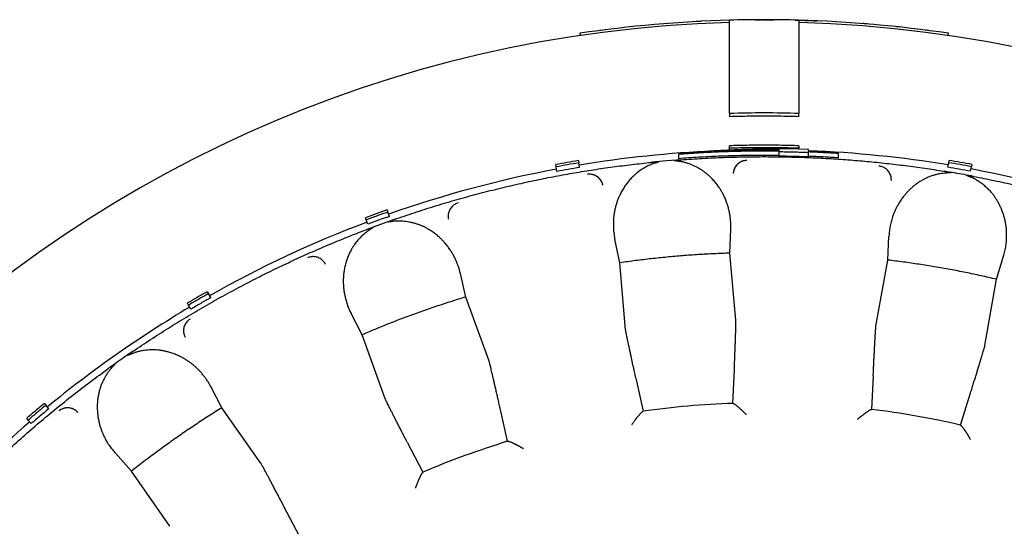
# Model space of a CAD drawing. Header units: millimetres. Extents: x 8 to 564, y 12 to 489.
# Tile 62 of 81: x 281 to 303, y 478 to 489. Entities that reach past the tile are written whole.
import ezdxf

# ---------------------------------------------------------------- set-up
doc = ezdxf.new("R2010")
doc.units = ezdxf.units.MM

msp = doc.modelspace()

# ---------------------------------------------------------------- linework, layer by layer
at = {"color": 7, "linetype": 'Continuous', "lineweight": 30}
for p, q in [((296.056, 488.823), (296.025, 488.822)), ((296.083, 488.825), (296.056, 488.823)), ((296.105, 488.826), (296.083, 488.825)), ((296.123, 488.827), (296.105, 488.826)), ((296.136, 488.827), (296.123, 488.827)), ((296.144, 488.828), (296.136, 488.827)), ((296.146, 488.828), (296.144, 488.828)), ((297.277, 488.861), (297.25, 488.86)), ((297.307, 488.861), (297.277, 488.861)), ((297.341, 488.861), (297.307, 488.861)), ((297.313, 488.861), (297.315, 488.861)), ((297.315, 488.861), (297.32, 488.861)), ((297.32, 488.861), (297.328, 488.861)), ((297.328, 488.861), (297.339, 488.861)), ((297.339, 488.861), (297.354, 488.861)), ((297.378, 488.861), (297.341, 488.861)), ((297.354, 488.861), (297.371, 488.861)), ((297.371, 488.861), (297.392, 488.861)), ((297.418, 488.861), (297.378, 488.861)), ((297.392, 488.861), (297.416, 488.861)), ((297.416, 488.861), (297.442, 488.861)), ((297.461, 488.861), (297.418, 488.861)), ((297.472, 488.861), (297.504, 488.861)), ((297.504, 488.861), (297.54, 488.861)), ((297.512, 488.861), (297.507, 488.861)), ((297.54, 488.861), (297.578, 488.861)), ((297.556, 488.861), (297.549, 488.861)), ((297.563, 488.861), (297.556, 488.861)), ((297.578, 488.861), (297.619, 488.861)), ((297.607, 488.861), (297.596, 488.861)), ((297.612, 488.861), (297.607, 488.861)), ((297.619, 488.861), (297.663, 488.861)), ((297.66, 488.861), (297.654, 488.861)), ((297.663, 488.861), (297.709, 488.861)), ((297.716, 488.861), (297.713, 488.861)), ((297.789, 488.86), (297.775, 488.86)), ((297.835, 488.859), (297.824, 488.86)), ((297.848, 488.859), (297.835, 488.859)), ((297.898, 488.859), (297.883, 488.859)), ((297.909, 488.858), (297.898, 488.859)), ((297.963, 488.858), (297.945, 488.858)), ((298.036, 488.856), (298.03, 488.856)), ((298.103, 488.855), (298.098, 488.855)), ((298.171, 488.853), (298.168, 488.853)), ((298.174, 488.853), (298.205, 488.852)), ((298.205, 488.852), (298.235, 488.852)), ((298.235, 488.852), (298.263, 488.851)), ((298.249, 488.851), (298.24, 488.851)), ((298.263, 488.851), (298.29, 488.85)), ((298.29, 488.85), (298.316, 488.849)), ((298.316, 488.849), (298.341, 488.849)), ((298.341, 488.849), (298.364, 488.848)), ((298.364, 488.848), (298.387, 488.847)), ((298.387, 488.847), (298.409, 488.846)), ((298.409, 488.846), (298.431, 488.846)), ((298.431, 488.846), (298.452, 488.845)), ((298.452, 488.845), (298.473, 488.844)), ((298.464, 488.844), (298.463, 488.844)), ((298.494, 488.843), (298.514, 488.843)), ((298.514, 488.843), (298.535, 488.842)), ((298.535, 488.842), (298.555, 488.841)), ((298.543, 488.842), (298.542, 488.842)), ((298.555, 488.841), (298.576, 488.84)), ((298.576, 488.84), (298.597, 488.839)), ((298.597, 488.839), (298.619, 488.839)), ((298.619, 488.839), (298.642, 488.838)), ((299.645, 488.777), (299.637, 488.778)), ((299.654, 488.776), (299.645, 488.777)), ((299.664, 488.776), (299.654, 488.776)), ((299.677, 488.775), (299.664, 488.776)), ((299.69, 488.773), (299.677, 488.775)), ((299.716, 488.771), (299.689, 488.774)), ((299.745, 488.769), (299.74, 488.769)), ((300.06, 488.741), (300.058, 488.741)), ((300.383, 488.709), (300.37, 488.71)), ((300.396, 488.707), (300.394, 488.708)), ((300.419, 488.705), (300.413, 488.706)), ((300.424, 488.704), (300.419, 488.705)), ((300.427, 488.704), (300.424, 488.704)), ((300.428, 488.704), (300.427, 488.704)), ((300.448, 488.702), (300.445, 488.702)), ((293.501, 488.567), (293.508, 488.518)), ((293.937, 488.628), (293.934, 488.628)), ((293.945, 488.629), (293.937, 488.628)), ((293.957, 488.631), (293.945, 488.629)), ((301.027, 488.633), (301.01, 488.635)), ((301.041, 488.631), (301.027, 488.633)), ((301.052, 488.629), (301.041, 488.631)), ((301.059, 488.628), (301.052, 488.629)), ((301.064, 488.628), (301.059, 488.628)), ((301.066, 488.628), (301.064, 488.628)), ((301.492, 488.518), (301.499, 488.567)), ((296.75, 486.83), (296.75, 488.397)), ((298.25, 488.397), (298.25, 486.83)), ((296.75, 486.83), (296.75, 486.759)), ((298.25, 486.759), (298.25, 486.83)), ((296.75, 486.075), (296.75, 486.129)), ((298.25, 486.129), (298.25, 486.075)), ((295.639, 485.957), (295.639, 485.949)), ((295.639, 485.949), (295.639, 485.849)), ((296.75, 486.034), (296.75, 486.075)), ((297.819, 486.048), (297.819, 486.026)), ((297.819, 486.018), (297.819, 486.003)), ((297.819, 486.003), (297.819, 485.903)), ((298.46, 486.046), (298.011, 486.06)), ((298.25, 486.053), (298.25, 486.075)), ((298.46, 486.009), (298.46, 486.046)), ((298.46, 485.986), (298.46, 486.001)), ((298.46, 485.886), (298.46, 485.986)), ((299.101, 485.967), (299.101, 485.975)), ((299.101, 485.967), (299.101, 485.867)), ((292.984, 485.671), (292.976, 485.721)), ((293.468, 485.808), (293.477, 485.758)), ((293.494, 485.66), (293.477, 485.758)), ((295.047, 485.769), (295.064, 485.77)), ((295.378, 485.8), (295.064, 485.771)), ((295.702, 485.826), (295.378, 485.8)), ((301.485, 485.663), (301.503, 485.762)), ((301.503, 485.762), (301.511, 485.811)), ((302.004, 485.724), (301.995, 485.675)), ((293.002, 485.573), (292.984, 485.671)), ((301.396, 485.579), (301.413, 485.576)), ((301.978, 485.577), (301.995, 485.675)), ((289.319, 484.739), (289.336, 484.692)), ((289.37, 484.598), (289.336, 484.692)), ((288.866, 484.521), (288.849, 484.568)), ((288.901, 484.427), (288.866, 484.521)), ((289.177, 484.425), (288.882, 484.316)), ((289.491, 484.537), (289.177, 484.425)), ((289.491, 484.537), (289.475, 484.531)), ((288.865, 484.309), (288.882, 484.315)), ((296.756, 483.801), (296.776, 484.321)), ((294.371, 483.592), (294.261, 484.101)), ((300.179, 483.651), (300.205, 484.171)), ((296.887, 482.349), (296.756, 483.801)), ((294.494, 482.14), (294.371, 483.592)), ((299.923, 482.217), (300.179, 483.651)), ((302.537, 483.235), (302.691, 483.733)), ((291.026, 482.85), (290.91, 483.358)), ((302.288, 481.799), (302.537, 483.235)), ((285.419, 482.966), (285.444, 482.923)), ((285.494, 482.836), (285.444, 482.923)), ((285.011, 482.673), (284.986, 482.716)), ((291.527, 481.482), (291.026, 482.85)), ((285.061, 482.586), (285.011, 482.673)), ((288.776, 482.031), (288.538, 482.495)), ((289.271, 480.661), (288.776, 482.031)), ((283.272, 481.299), (283.286, 481.309)), ((296.822, 480.545), (296.852, 481.277)), ((294.715, 481.09), (294.871, 480.375)), ((299.864, 481.145), (299.83, 480.414)), ((285.736, 480.449), (285.493, 480.91)), ((301.759, 480.074), (301.976, 480.773)), ((281.885, 480.543), (281.917, 480.505)), ((281.982, 480.428), (281.917, 480.505)), ((286.575, 479.257), (285.736, 480.449)), ((291.932, 479.723), (291.771, 480.437)), ((294.871, 480.375), (294.87, 480.367)), ((296.825, 480.538), (296.822, 480.545)), ((299.83, 480.414), (299.826, 480.407)), ((281.535, 480.183), (281.502, 480.222)), ((281.599, 480.107), (281.535, 480.183)), ((301.759, 480.066), (301.759, 480.074)), ((291.937, 479.716), (291.932, 479.723)), ((289.756, 479.704), (290.091, 479.053)), ((283.775, 479.076), (283.425, 479.462)), ((284.608, 477.88), (283.775, 479.076)), ((290.091, 479.053), (290.092, 479.045)), ((287.421, 477.663), (287.081, 478.311))]:
    msp.add_line(p, q, dxfattribs=at)
for radius, start, end in [(27.25, 91.5771, 88.4229), (27.3, 91.5743, 98.4232), (27.3, 88.4257, 91.5743), (27.3, 81.5768, 88.4278), (25.279, 88.2999, 91.7001), (24.479, 92.5178, 99.4391), (24.479, 80.6094, 87.7524), (24.479, 100.6094, 109.4391), (24.479, 70.6094, 79.4391), (24.479, 110.6094, 119.4391), (24.479, 120.6094, 129.4391), (18.996, 92.0445, 97.9555), (18.996, 77.0445, 82.9555), (24.479, 130.6094, 136.8511), (18.996, 107.0445, 112.9555)]:
    msp.add_arc((297.5, 461.561), radius, start, end, dxfattribs=at)
for points, knots in [([(296.75, 488.397), (296.75, 488.417), (296.75, 488.457), (296.75, 488.512), (296.75, 488.564), (296.75, 488.613), (296.75, 488.658), (296.75, 488.698), (296.75, 488.734), (296.75, 488.765), (296.75, 488.791), (296.75, 488.813), (296.75, 488.83), (296.75, 488.842), (296.75, 488.85), (296.75, 488.851), (296.75, 488.851)], [0, 0, 0, 0, 0.0705373, 0.1411288, 0.2116661, 0.2842518, 0.3568967, 0.4294823, 0.5000198, 0.5706116, 0.6411491, 0.7137363, 0.7863826, 0.8589698, 0.9293766, 1, 1, 1, 1]), ([(298.25, 488.851), (298.25, 488.851), (298.25, 488.85), (298.25, 488.842), (298.25, 488.83), (298.25, 488.813), (298.25, 488.791), (298.25, 488.765), (298.25, 488.734), (298.25, 488.699), (298.25, 488.659), (298.25, 488.615), (298.25, 488.565), (298.25, 488.513), (298.25, 488.457), (298.25, 488.417), (298.25, 488.397)], [0, 0, 0, 0, 0.070523, 0.141101, 0.211624, 0.284196, 0.356827, 0.429399, 0.499922, 0.570499, 0.641022, 0.713593, 0.786223, 0.858794, 0.929289, 1, 1, 1, 1]), ([(298.011, 486.06), (297.949, 486.06), (297.826, 486.06), (297.644, 486.059), (297.467, 486.057), (297.295, 486.053), (297.13, 486.049), (296.97, 486.043), (296.817, 486.037), (296.668, 486.03), (296.523, 486.022), (296.383, 486.014), (296.246, 486.005), (296.115, 485.996), (295.989, 485.987), (295.868, 485.977), (295.752, 485.967), (295.676, 485.96), (295.639, 485.957)], [0, 0, 0, 0, 0.0788243, 0.1554922, 0.2300038, 0.3023594, 0.3725594, 0.4394078, 0.5041773, 0.5668681, 0.6274805, 0.6871876, 0.744731, 0.8001109, 0.8533276, 0.9043812, 0.953272, 1, 1, 1, 1]), ([(296.431, 486.004), (296.585, 486.013), (296.893, 486.029), (297.356, 486.044), (297.665, 486.046), (297.819, 486.048)], [0, 0, 0, 0, 0.333296, 0.666629, 1, 1, 1, 1]), ([(289.475, 484.531), (289.619, 484.581), (289.908, 484.68), (290.344, 484.818), (290.783, 484.949), (291.224, 485.071), (291.667, 485.185), (292.112, 485.29), (292.547, 485.385), (292.971, 485.469), (293.384, 485.543), (293.798, 485.611), (294.214, 485.671), (294.63, 485.724), (294.908, 485.754), (295.047, 485.769)], [0, 0, 0, 0, 0.08, 0.1599999, 0.2399998, 0.3199998, 0.3999997, 0.4799996, 0.5599995, 0.633333, 0.7066664, 0.7799998, 0.8533332, 0.9266666, 1, 1, 1, 1]), ([(295.108, 485.743), (295.079, 485.732), (295.019, 485.711), (294.934, 485.67), (294.864, 485.629), (294.807, 485.591), (294.761, 485.558), (294.716, 485.522), (294.673, 485.483), (294.621, 485.433), (294.562, 485.369), (294.5, 485.289), (294.443, 485.205), (294.393, 485.116), (294.352, 485.03), (294.319, 484.948), (294.293, 484.871), (294.271, 484.793), (294.253, 484.713), (294.24, 484.632), (294.229, 484.527), (294.225, 484.399), (294.234, 484.249), (294.252, 484.151), (294.261, 484.101)], [0, 0, 0, 0, 0.038891, 0.078235, 0.118402, 0.143049, 0.168188, 0.193886, 0.220205, 0.247202, 0.294565, 0.342948, 0.392597, 0.443737, 0.496577, 0.538603, 0.580994, 0.623832, 0.667198, 0.711168, 0.755816, 0.837031, 0.918284, 1, 1, 1, 1]), ([(295.064, 485.771), (295.094, 485.773), (295.133, 485.776), (295.177, 485.779), (295.194, 485.779), (295.203, 485.779), (295.206, 485.779), (295.208, 485.778), (295.208, 485.778), (295.208, 485.778), (295.208, 485.777), (295.208, 485.777), (295.208, 485.777), (295.208, 485.776), (295.206, 485.775), (295.202, 485.774), (295.189, 485.769), (295.158, 485.759), (295.128, 485.75), (295.108, 485.743)], [0, 0, 0, 0, 0.349737, 0.457417, 0.520357, 0.552905, 0.562738, 0.566212, 0.568917, 0.570087, 0.571214, 0.57237, 0.573622, 0.576604, 0.580439, 0.605991, 0.622789, 0.748413, 1, 1, 1, 1]), ([(295.655, 485.791), (295.652, 485.792), (295.647, 485.792), (295.638, 485.794), (295.628, 485.795), (295.618, 485.797), (295.606, 485.798), (295.594, 485.8), (295.584, 485.801), (295.576, 485.802), (295.569, 485.803), (295.563, 485.804), (295.559, 485.805), (295.555, 485.805), (295.552, 485.806), (295.551, 485.807), (295.551, 485.807), (295.551, 485.808), (295.551, 485.808), (295.551, 485.808), (295.551, 485.808), (295.552, 485.809), (295.553, 485.81), (295.555, 485.81), (295.558, 485.811), (295.562, 485.811), (295.573, 485.813), (295.593, 485.816), (295.624, 485.819), (295.661, 485.823), (295.687, 485.825), (295.702, 485.826)], [0, 0, 0, 0, 0.030575, 0.065018, 0.103333, 0.145518, 0.191574, 0.241503, 0.279474, 0.312071, 0.339295, 0.361149, 0.377636, 0.39441, 0.406025, 0.410041, 0.413055, 0.414307, 0.415485, 0.416689, 0.418008, 0.421246, 0.428126, 0.437782, 0.448816, 0.462202, 0.477967, 0.574676, 0.693878, 0.83564, 1, 1, 1, 1]), ([(296.776, 484.321), (296.776, 484.347), (296.777, 484.399), (296.774, 484.476), (296.767, 484.553), (296.757, 484.629), (296.742, 484.705), (296.723, 484.785), (296.698, 484.867), (296.667, 484.95), (296.639, 485.016), (296.616, 485.063), (296.6, 485.094), (296.583, 485.125), (296.565, 485.155), (296.547, 485.185), (296.517, 485.231), (296.473, 485.293), (296.413, 485.368), (296.361, 485.422), (296.323, 485.459), (296.3, 485.481), (296.276, 485.502), (296.251, 485.522), (296.226, 485.542), (296.201, 485.561), (296.164, 485.588), (296.115, 485.62), (296.054, 485.657), (295.99, 485.689), (295.926, 485.718), (295.86, 485.742), (295.793, 485.763), (295.725, 485.779), (295.678, 485.787), (295.655, 485.791)], [0, 0, 0, 0, 0.042034, 0.083922, 0.125721, 0.167489, 0.209284, 0.251163, 0.299556, 0.347203, 0.3942, 0.412509, 0.43074, 0.448899, 0.466992, 0.485027, 0.503009, 0.552657, 0.600815, 0.647653, 0.663163, 0.678551, 0.693826, 0.708996, 0.724067, 0.739049, 0.75395, 0.787397, 0.81982, 0.851334, 0.882066, 0.91215, 0.941732, 0.970962, 1, 1, 1, 1]), ([(295.702, 485.826), (295.854, 485.837), (296.157, 485.857), (296.614, 485.878), (297.071, 485.89), (297.527, 485.894), (297.984, 485.889), (298.441, 485.876), (298.885, 485.855), (299.316, 485.826), (299.733, 485.791), (300.15, 485.749), (300.566, 485.7), (300.982, 485.644), (301.258, 485.6), (301.396, 485.579)], [0, 0, 0, 0, 0.079964, 0.159933, 0.23991, 0.319892, 0.399881, 0.479876, 0.559878, 0.633218, 0.706564, 0.779915, 0.853271, 0.926633, 1, 1, 1, 1]), ([(297.124, 485.812), (297.111, 485.812), (297.084, 485.81), (297.044, 485.801), (297.004, 485.787), (296.965, 485.766), (296.93, 485.739), (296.899, 485.708), (296.874, 485.674), (296.854, 485.638), (296.84, 485.6), (296.831, 485.563), (296.829, 485.538), (296.828, 485.525)], [0, 0, 0, 0, 0.086794, 0.17742, 0.271232, 0.367416, 0.465016, 0.562992, 0.654765, 0.745067, 0.833123, 0.918274, 1, 1, 1, 1]), ([(297.123, 485.811), (297.112, 485.811), (297.088, 485.809), (297.052, 485.802), (297.016, 485.791), (296.981, 485.774), (296.948, 485.753), (296.918, 485.727), (296.892, 485.698), (296.87, 485.665), (296.852, 485.631), (296.839, 485.596), (296.831, 485.56), (296.829, 485.536), (296.828, 485.525)], [0, 0, 0, 0, 0.077277, 0.157658, 0.240709, 0.32588, 0.412527, 0.499932, 0.58734, 0.673996, 0.759184, 0.842259, 0.922676, 1, 1, 1, 1]), ([(294, 485.278), (293.997, 485.291), (293.99, 485.317), (293.973, 485.354), (293.951, 485.39), (293.923, 485.424), (293.889, 485.453), (293.853, 485.477), (293.814, 485.494), (293.775, 485.506), (293.735, 485.513), (293.697, 485.514), (293.671, 485.511), (293.659, 485.509)], [0, 0, 0, 0, 0.086786, 0.177392, 0.271181, 0.367345, 0.464936, 0.562913, 0.654699, 0.745021, 0.833098, 0.918267, 1, 1, 1, 1]), ([(294, 485.277), (293.997, 485.289), (293.991, 485.312), (293.977, 485.345), (293.959, 485.378), (293.935, 485.409), (293.908, 485.437), (293.877, 485.461), (293.842, 485.481), (293.806, 485.496), (293.769, 485.506), (293.732, 485.512), (293.695, 485.513), (293.672, 485.51), (293.66, 485.508)], [0, 0, 0, 0, 0.077323, 0.15774, 0.240816, 0.326004, 0.41266, 0.500068, 0.587473, 0.67412, 0.759291, 0.842342, 0.922723, 1, 1, 1, 1]), ([(300.258, 485.376), (300.258, 485.389), (300.258, 485.416), (300.251, 485.456), (300.239, 485.497), (300.22, 485.536), (300.196, 485.573), (300.167, 485.606), (300.134, 485.633), (300.099, 485.655), (300.063, 485.671), (300.025, 485.682), (300, 485.686), (299.988, 485.687)], [0, 0, 0, 0, 0.086786, 0.177392, 0.271181, 0.367345, 0.464936, 0.562913, 0.654699, 0.745021, 0.833098, 0.918267, 1, 1, 1, 1]), ([(301.448, 485.538), (301.425, 485.536), (301.377, 485.532), (301.308, 485.521), (301.239, 485.507), (301.181, 485.49), (301.133, 485.475), (301.095, 485.461), (301.058, 485.446), (301.02, 485.429), (300.983, 485.411), (300.947, 485.392), (300.901, 485.367), (300.848, 485.334), (300.79, 485.293), (300.733, 485.248), (300.678, 485.201), (300.626, 485.15), (300.576, 485.096), (300.525, 485.035), (300.474, 484.966), (300.424, 484.89), (300.389, 484.827), (300.364, 484.779), (300.348, 484.747), (300.333, 484.714), (300.319, 484.68), (300.306, 484.646), (300.284, 484.588), (300.258, 484.505), (300.232, 484.395), (300.213, 484.284), (300.208, 484.209), (300.205, 484.171)], [0, 0, 0, 0, 0.029143, 0.058488, 0.088194, 0.118413, 0.13597, 0.153769, 0.171833, 0.190188, 0.208854, 0.227855, 0.24721, 0.280948, 0.31517, 0.349968, 0.385429, 0.421635, 0.458664, 0.496588, 0.543676, 0.591234, 0.639377, 0.658477, 0.67769, 0.697024, 0.716485, 0.736079, 0.755812, 0.816737, 0.877624, 0.938652, 1, 1, 1, 1]), ([(301.413, 485.576), (301.425, 485.574), (301.446, 485.57), (301.475, 485.565), (301.497, 485.56), (301.514, 485.557), (301.524, 485.555), (301.53, 485.553), (301.534, 485.553), (301.536, 485.552), (301.539, 485.551), (301.541, 485.551), (301.545, 485.55), (301.549, 485.549), (301.552, 485.547), (301.553, 485.546), (301.554, 485.546), (301.554, 485.546), (301.554, 485.545), (301.554, 485.545), (301.553, 485.545), (301.553, 485.545), (301.55, 485.544), (301.546, 485.543), (301.541, 485.543), (301.534, 485.543), (301.527, 485.542), (301.519, 485.542), (301.505, 485.541), (301.487, 485.54), (301.466, 485.539), (301.454, 485.538), (301.448, 485.538)], [0, 0, 0, 0, 0.136343, 0.252887, 0.349635, 0.409207, 0.457651, 0.471327, 0.483767, 0.494974, 0.504946, 0.513686, 0.521194, 0.553825, 0.563477, 0.566834, 0.569441, 0.570594, 0.571737, 0.572944, 0.574282, 0.577518, 0.581688, 0.606753, 0.626507, 0.653249, 0.680121, 0.712152, 0.749343, 0.851063, 0.934614, 1, 1, 1, 1]), ([(302.043, 485.465), (301.975, 485.478), (301.837, 485.503), (301.627, 485.541), (301.485, 485.564), (301.413, 485.576)], [0, 0, 0, 0, 0.325603, 0.658924, 1, 1, 1, 1]), ([(301.989, 485.443), (301.986, 485.444), (301.981, 485.446), (301.973, 485.45), (301.964, 485.454), (301.954, 485.458), (301.943, 485.463), (301.933, 485.467), (301.923, 485.471), (301.915, 485.474), (301.909, 485.477), (301.904, 485.479), (301.9, 485.481), (301.896, 485.483), (301.894, 485.484), (301.893, 485.485), (301.892, 485.486), (301.892, 485.486), (301.892, 485.486), (301.892, 485.486), (301.893, 485.487), (301.894, 485.487), (301.895, 485.487), (301.898, 485.487), (301.901, 485.487), (301.904, 485.487), (301.915, 485.486), (301.935, 485.483), (301.966, 485.478), (302.003, 485.472), (302.029, 485.467), (302.043, 485.465)], [0, 0, 0, 0, 0.030575, 0.065018, 0.103333, 0.145518, 0.191574, 0.241503, 0.279474, 0.312071, 0.339296, 0.361149, 0.377636, 0.39441, 0.406026, 0.410041, 0.413055, 0.414307, 0.415486, 0.416689, 0.418008, 0.421246, 0.428126, 0.437782, 0.448816, 0.462202, 0.477967, 0.574676, 0.693878, 0.83564, 1, 1, 1, 1]), ([(302.691, 483.733), (302.701, 483.77), (302.723, 483.845), (302.744, 483.959), (302.756, 484.074), (302.76, 484.178), (302.757, 484.27), (302.751, 484.35), (302.74, 484.429), (302.726, 484.507), (302.707, 484.583), (302.684, 484.658), (302.658, 484.729), (302.63, 484.797), (302.598, 484.863), (302.563, 484.927), (302.524, 484.988), (302.482, 485.048), (302.433, 485.111), (302.374, 485.176), (302.305, 485.242), (302.232, 485.302), (302.155, 485.355), (302.075, 485.403), (302.017, 485.43), (301.989, 485.443)], [0, 0, 0, 0, 0.062992, 0.12572, 0.188377, 0.251159, 0.294409, 0.337054, 0.379165, 0.420813, 0.462071, 0.503016, 0.541156, 0.578401, 0.614825, 0.650508, 0.685532, 0.719989, 0.753971, 0.798332, 0.84094, 0.882079, 0.922068, 0.961253, 1, 1, 1, 1]), ([(302.043, 485.465), (302.193, 485.435), (302.491, 485.377), (302.938, 485.279), (303.382, 485.172), (303.824, 485.058), (304.264, 484.935), (304.702, 484.804), (305.125, 484.668), (305.534, 484.529), (305.928, 484.387), (306.32, 484.239), (306.709, 484.084), (307.096, 483.922), (307.351, 483.809), (307.479, 483.752)], [0, 0, 0, 0, 0.079964, 0.159933, 0.23991, 0.319892, 0.399881, 0.479876, 0.559878, 0.633218, 0.706564, 0.779915, 0.853271, 0.926633, 1, 1, 1, 1]), ([(290.86, 484.889), (290.848, 484.885), (290.822, 484.876), (290.786, 484.857), (290.751, 484.833), (290.719, 484.803), (290.692, 484.768), (290.67, 484.73), (290.655, 484.69), (290.645, 484.65), (290.641, 484.611), (290.642, 484.572), (290.646, 484.547), (290.649, 484.535)], [0, 0, 0, 0, 0.0867943, 0.1774197, 0.271232, 0.3674158, 0.4650164, 0.562992, 0.6547648, 0.7450668, 0.8331228, 0.9182743, 1, 1, 1, 1]), ([(289.447, 484.488), (289.444, 484.488), (289.437, 484.487), (289.427, 484.486), (289.417, 484.485), (289.406, 484.483), (289.393, 484.482), (289.378, 484.479), (289.365, 484.478), (289.355, 484.477), (289.351, 484.476), (289.348, 484.476), (289.345, 484.476), (289.343, 484.476), (289.343, 484.476), (289.342, 484.477), (289.342, 484.477), (289.342, 484.477), (289.342, 484.477), (289.343, 484.478), (289.344, 484.479), (289.347, 484.481), (289.35, 484.483), (289.354, 484.484), (289.357, 484.486), (289.36, 484.487), (289.374, 484.493), (289.401, 484.504), (289.443, 484.52), (289.474, 484.531), (289.491, 484.537)], [0, 0, 0, 0, 0.034395, 0.071782, 0.11216, 0.155532, 0.201897, 0.251257, 0.331415, 0.350426, 0.365586, 0.376902, 0.39009, 0.394643, 0.398005, 0.399352, 0.400575, 0.401787, 0.4031, 0.406356, 0.410779, 0.423681, 0.442346, 0.453891, 0.466922, 0.481445, 0.497466, 0.632541, 0.800007, 1, 1, 1, 1]), ([(290.91, 483.358), (290.903, 483.383), (290.891, 483.434), (290.868, 483.507), (290.842, 483.58), (290.812, 483.651), (290.778, 483.72), (290.739, 483.792), (290.694, 483.865), (290.642, 483.938), (290.598, 483.994), (290.563, 484.033), (290.54, 484.059), (290.516, 484.084), (290.491, 484.109), (290.466, 484.133), (290.425, 484.17), (290.366, 484.219), (290.288, 484.275), (290.225, 484.314), (290.178, 484.34), (290.15, 484.355), (290.121, 484.369), (290.092, 484.383), (290.063, 484.395), (290.034, 484.407), (289.991, 484.424), (289.936, 484.442), (289.867, 484.461), (289.797, 484.476), (289.728, 484.487), (289.658, 484.494), (289.588, 484.496), (289.517, 484.495), (289.47, 484.49), (289.447, 484.488)], [0, 0, 0, 0, 0.042034, 0.083922, 0.125721, 0.167489, 0.209284, 0.251162, 0.299556, 0.347203, 0.3942, 0.412509, 0.43074, 0.448899, 0.466992, 0.485027, 0.503009, 0.552657, 0.600815, 0.647653, 0.663163, 0.678552, 0.693827, 0.708996, 0.724068, 0.739049, 0.75395, 0.787397, 0.81982, 0.851334, 0.882066, 0.91215, 0.941732, 0.970962, 1, 1, 1, 1]), ([(283.81, 481.676), (283.937, 481.761), (284.189, 481.931), (284.574, 482.177), (284.964, 482.416), (285.357, 482.648), (285.756, 482.872), (286.158, 483.089), (286.553, 483.292), (286.94, 483.483), (287.319, 483.662), (287.701, 483.834), (288.086, 483.999), (288.474, 484.158), (288.735, 484.259), (288.865, 484.309)], [0, 0, 0, 0, 0.0799635, 0.1599334, 0.2399096, 0.3198921, 0.399881, 0.4798762, 0.5598777, 0.6332181, 0.7065639, 0.7799149, 0.8532713, 0.926633, 1, 1, 1, 1]), ([(288.931, 484.3), (288.905, 484.282), (288.853, 484.246), (288.782, 484.184), (288.725, 484.127), (288.679, 484.075), (288.644, 484.031), (288.61, 483.985), (288.578, 483.937), (288.541, 483.874), (288.5, 483.797), (288.461, 483.704), (288.428, 483.609), (288.402, 483.51), (288.385, 483.416), (288.374, 483.328), (288.369, 483.247), (288.368, 483.165), (288.372, 483.084), (288.38, 483.002), (288.396, 482.898), (288.426, 482.773), (288.473, 482.631), (288.516, 482.54), (288.538, 482.495)], [0, 0, 0, 0, 0.038891, 0.078235, 0.118402, 0.143049, 0.168188, 0.193886, 0.220204, 0.247202, 0.294564, 0.342947, 0.392596, 0.443737, 0.496577, 0.538602, 0.580992, 0.62383, 0.667195, 0.711165, 0.755813, 0.837029, 0.918283, 1, 1, 1, 1]), ([(288.882, 484.316), (288.892, 484.319), (288.912, 484.326), (288.94, 484.336), (288.962, 484.343), (288.978, 484.349), (288.988, 484.352), (288.994, 484.354), (288.997, 484.355), (289, 484.356), (289.003, 484.357), (289.005, 484.357), (289.009, 484.358), (289.013, 484.36), (289.017, 484.36), (289.018, 484.36), (289.018, 484.36), (289.019, 484.359), (289.019, 484.359), (289.019, 484.359), (289.019, 484.358), (289.018, 484.358), (289.017, 484.356), (289.013, 484.354), (289.009, 484.35), (289.003, 484.347), (288.997, 484.343), (288.991, 484.339), (288.979, 484.331), (288.963, 484.321), (288.946, 484.31), (288.936, 484.303), (288.931, 484.3)], [0, 0, 0, 0, 0.135343, 0.251287, 0.347834, 0.407519, 0.456301, 0.47014, 0.48277, 0.494189, 0.5044, 0.513404, 0.521201, 0.553831, 0.563483, 0.566839, 0.569447, 0.5706, 0.571742, 0.57295, 0.574287, 0.577523, 0.581693, 0.606758, 0.626512, 0.653253, 0.680125, 0.712156, 0.749347, 0.851141, 0.934691, 1, 1, 1, 1]), ([(296.756, 483.801), (296.642, 483.797), (296.414, 483.789), (296.072, 483.769), (295.731, 483.745), (295.39, 483.715), (295.05, 483.68), (294.71, 483.639), (294.484, 483.608), (294.371, 483.592)], [0, 0, 0, 0, 0.142931, 0.285788, 0.428601, 0.571399, 0.714212, 0.857069, 1, 1, 1, 1]), ([(287.981, 483.564), (287.975, 483.575), (287.962, 483.599), (287.935, 483.631), (287.904, 483.66), (287.868, 483.685), (287.829, 483.704), (287.787, 483.718), (287.745, 483.725), (287.704, 483.726), (287.665, 483.722), (287.627, 483.713), (287.603, 483.704), (287.592, 483.699)], [0, 0, 0, 0, 0.086786, 0.177392, 0.271181, 0.367345, 0.464936, 0.562913, 0.654699, 0.745021, 0.833098, 0.918267, 1, 1, 1, 1]), ([(302.537, 483.235), (302.426, 483.261), (302.204, 483.312), (301.869, 483.382), (301.533, 483.447), (301.196, 483.507), (300.858, 483.56), (300.519, 483.609), (300.293, 483.637), (300.179, 483.651)], [0, 0, 0, 0, 0.142931, 0.285788, 0.428601, 0.571399, 0.714212, 0.857069, 1, 1, 1, 1]), ([(291.026, 482.85), (290.916, 482.817), (290.698, 482.75), (290.373, 482.643), (290.05, 482.531), (289.728, 482.414), (289.408, 482.292), (289.091, 482.165), (288.881, 482.076), (288.776, 482.031)], [0, 0, 0, 0, 0.142931, 0.285788, 0.428601, 0.571399, 0.714212, 0.857069, 1, 1, 1, 1]), ([(285.049, 482.375), (285.038, 482.368), (285.015, 482.354), (284.985, 482.326), (284.958, 482.293), (284.935, 482.256), (284.918, 482.215), (284.906, 482.173), (284.902, 482.13), (284.903, 482.089), (284.909, 482.05), (284.92, 482.013), (284.931, 481.99), (284.936, 481.979)], [0, 0, 0, 0, 0.086794, 0.17742, 0.271232, 0.367416, 0.465016, 0.562992, 0.654765, 0.745067, 0.833123, 0.918274, 1, 1, 1, 1]), ([(296.852, 481.277), (296.853, 481.315), (296.856, 481.391), (296.86, 481.499), (296.864, 481.603), (296.868, 481.702), (296.871, 481.795), (296.875, 481.882), (296.877, 481.962), (296.88, 482.036), (296.882, 482.102), (296.884, 482.161), (296.885, 482.213), (296.886, 482.257), (296.887, 482.293), (296.887, 482.32), (296.887, 482.34), (296.887, 482.346), (296.887, 482.349)], [0, 0, 0, 0, 0.062688, 0.125134, 0.187601, 0.250354, 0.312919, 0.375275, 0.437688, 0.500421, 0.562851, 0.625075, 0.687358, 0.749964, 0.812561, 0.874921, 0.937312, 1, 1, 1, 1]), ([(294.715, 481.09), (294.707, 481.127), (294.691, 481.201), (294.668, 481.307), (294.646, 481.409), (294.625, 481.506), (294.605, 481.597), (294.587, 481.681), (294.571, 481.76), (294.555, 481.832), (294.542, 481.898), (294.53, 481.955), (294.519, 482.006), (294.511, 482.049), (294.504, 482.084), (294.499, 482.111), (294.495, 482.131), (294.495, 482.137), (294.494, 482.14)], [0, 0, 0, 0, 0.062688, 0.125134, 0.187601, 0.250354, 0.312919, 0.375275, 0.437688, 0.500421, 0.562851, 0.625075, 0.687358, 0.749964, 0.812561, 0.874921, 0.937312, 1, 1, 1, 1]), ([(299.864, 481.145), (299.866, 481.183), (299.87, 481.259), (299.875, 481.368), (299.88, 481.471), (299.885, 481.57), (299.89, 481.663), (299.894, 481.75), (299.898, 481.83), (299.902, 481.904), (299.906, 481.97), (299.909, 482.029), (299.912, 482.081), (299.915, 482.124), (299.918, 482.16), (299.92, 482.188), (299.921, 482.207), (299.922, 482.213), (299.923, 482.217)], [0, 0, 0, 0, 0.062688, 0.125134, 0.187601, 0.250354, 0.312919, 0.375275, 0.437688, 0.500421, 0.562851, 0.625075, 0.687358, 0.749964, 0.812561, 0.874921, 0.937312, 1, 1, 1, 1]), ([(283.81, 481.676), (283.753, 481.637), (283.637, 481.558), (283.462, 481.435), (283.345, 481.352), (283.286, 481.31)], [0, 0, 0, 0, 0.325603, 0.658924, 1, 1, 1, 1]), ([(283.787, 481.622), (283.785, 481.622), (283.78, 481.619), (283.771, 481.616), (283.762, 481.613), (283.752, 481.608), (283.741, 481.604), (283.731, 481.6), (283.721, 481.596), (283.713, 481.592), (283.707, 481.59), (283.702, 481.588), (283.697, 481.586), (283.694, 481.585), (283.691, 481.584), (283.69, 481.584), (283.689, 481.584), (283.689, 481.584), (283.689, 481.585), (283.688, 481.585), (283.689, 481.585), (283.689, 481.586), (283.69, 481.587), (283.692, 481.589), (283.694, 481.591), (283.696, 481.593), (283.705, 481.6), (283.721, 481.613), (283.746, 481.631), (283.776, 481.653), (283.798, 481.668), (283.81, 481.676)], [0, 0, 0, 0, 0.030575, 0.065018, 0.103333, 0.145518, 0.191574, 0.241503, 0.279474, 0.312071, 0.339296, 0.361149, 0.377636, 0.39441, 0.406026, 0.410041, 0.413055, 0.414307, 0.415486, 0.416689, 0.418008, 0.421246, 0.428126, 0.437782, 0.448816, 0.462202, 0.477967, 0.574676, 0.693878, 0.83564, 1, 1, 1, 1]), ([(285.493, 480.91), (285.48, 480.932), (285.455, 480.978), (285.414, 481.043), (285.37, 481.106), (285.322, 481.167), (285.272, 481.226), (285.215, 481.285), (285.153, 481.343), (285.084, 481.4), (285.027, 481.443), (284.983, 481.472), (284.954, 481.491), (284.924, 481.509), (284.894, 481.527), (284.863, 481.543), (284.814, 481.569), (284.745, 481.6), (284.655, 481.635), (284.584, 481.656), (284.532, 481.669), (284.501, 481.676), (284.47, 481.682), (284.438, 481.688), (284.407, 481.693), (284.375, 481.697), (284.33, 481.701), (284.272, 481.705), (284.2, 481.705), (284.129, 481.702), (284.059, 481.694), (283.99, 481.683), (283.921, 481.667), (283.854, 481.647), (283.809, 481.631), (283.787, 481.622)], [0, 0, 0, 0, 0.042034, 0.083922, 0.125721, 0.167489, 0.209284, 0.251163, 0.299556, 0.347203, 0.394201, 0.41251, 0.43074, 0.448899, 0.466992, 0.485027, 0.503009, 0.552657, 0.600815, 0.647654, 0.663163, 0.678552, 0.693827, 0.708996, 0.724068, 0.739049, 0.75395, 0.787397, 0.81982, 0.851334, 0.882066, 0.91215, 0.941732, 0.970962, 1, 1, 1, 1]), ([(301.976, 480.773), (301.988, 480.809), (302.01, 480.882), (302.042, 480.985), (302.073, 481.085), (302.102, 481.179), (302.13, 481.268), (302.155, 481.351), (302.179, 481.428), (302.2, 481.499), (302.219, 481.562), (302.236, 481.619), (302.251, 481.668), (302.263, 481.71), (302.273, 481.745), (302.281, 481.771), (302.286, 481.79), (302.287, 481.796), (302.288, 481.799)], [0, 0, 0, 0, 0.062688, 0.125134, 0.187601, 0.250354, 0.312919, 0.375275, 0.437688, 0.500421, 0.562851, 0.625075, 0.687358, 0.749964, 0.812561, 0.874921, 0.937312, 1, 1, 1, 1]), ([(291.771, 480.437), (291.763, 480.474), (291.746, 480.548), (291.722, 480.654), (291.699, 480.756), (291.677, 480.852), (291.656, 480.943), (291.637, 481.027), (291.619, 481.106), (291.602, 481.178), (291.587, 481.242), (291.573, 481.3), (291.561, 481.35), (291.551, 481.393), (291.542, 481.428), (291.535, 481.454), (291.53, 481.473), (291.528, 481.479), (291.527, 481.482)], [0, 0, 0, 0, 0.062688, 0.125134, 0.187601, 0.250354, 0.312919, 0.375275, 0.437688, 0.500421, 0.562851, 0.625075, 0.687358, 0.749964, 0.812561, 0.874921, 0.937312, 1, 1, 1, 1]), ([(281.062, 479.5), (281.179, 479.607), (281.414, 479.819), (281.774, 480.13), (282.14, 480.433), (282.511, 480.729), (282.888, 481.019), (283.144, 481.206), (283.272, 481.299)], [0, 0, 0, 0, 0.1666667, 0.3333334, 0.5000001, 0.6666668, 0.8333334, 1, 1, 1, 1]), ([(283.338, 481.307), (283.323, 481.289), (283.292, 481.253), (283.25, 481.196), (283.212, 481.137), (283.183, 481.085), (283.16, 481.04), (283.143, 481.003), (283.127, 480.966), (283.112, 480.928), (283.099, 480.889), (283.086, 480.849), (283.072, 480.799), (283.058, 480.739), (283.046, 480.668), (283.037, 480.596), (283.032, 480.524), (283.031, 480.452), (283.034, 480.378), (283.041, 480.299), (283.053, 480.214), (283.072, 480.125), (283.091, 480.055), (283.108, 480.004), (283.12, 479.97), (283.133, 479.936), (283.146, 479.902), (283.161, 479.869), (283.186, 479.812), (283.227, 479.735), (283.286, 479.639), (283.351, 479.548), (283.401, 479.491), (283.425, 479.462)], [0, 0, 0, 0, 0.029144, 0.058489, 0.088194, 0.118413, 0.13597, 0.153769, 0.171833, 0.190188, 0.208854, 0.227855, 0.24721, 0.280948, 0.31517, 0.349968, 0.385428, 0.421635, 0.458664, 0.496588, 0.543675, 0.591232, 0.639375, 0.658474, 0.677687, 0.697021, 0.716482, 0.736076, 0.755808, 0.816735, 0.877622, 0.938651, 1, 1, 1, 1]), ([(283.286, 481.31), (283.295, 481.316), (283.313, 481.328), (283.338, 481.345), (283.357, 481.358), (283.371, 481.367), (283.38, 481.373), (283.385, 481.376), (283.388, 481.378), (283.39, 481.379), (283.392, 481.381), (283.394, 481.382), (283.398, 481.384), (283.402, 481.386), (283.405, 481.387), (283.406, 481.388), (283.407, 481.387), (283.407, 481.387), (283.407, 481.387), (283.407, 481.387), (283.407, 481.387), (283.407, 481.386), (283.406, 481.384), (283.403, 481.38), (283.4, 481.376), (283.396, 481.371), (283.391, 481.366), (283.386, 481.36), (283.376, 481.35), (283.364, 481.336), (283.35, 481.321), (283.341, 481.311), (283.338, 481.307)], [0, 0, 0, 0, 0.136343, 0.252887, 0.349635, 0.409207, 0.457651, 0.471327, 0.483767, 0.494974, 0.504946, 0.513686, 0.521194, 0.553825, 0.563477, 0.566834, 0.569441, 0.570594, 0.571737, 0.572944, 0.574282, 0.577518, 0.581688, 0.606753, 0.626507, 0.653249, 0.680121, 0.712152, 0.749343, 0.851063, 0.934614, 1, 1, 1, 1]), ([(289.756, 479.704), (289.738, 479.737), (289.703, 479.805), (289.654, 479.901), (289.606, 479.994), (289.561, 480.082), (289.519, 480.165), (289.479, 480.242), (289.443, 480.314), (289.409, 480.379), (289.379, 480.439), (289.353, 480.492), (289.33, 480.538), (289.31, 480.577), (289.294, 480.609), (289.282, 480.634), (289.274, 480.652), (289.272, 480.658), (289.271, 480.661)], [0, 0, 0, 0, 0.062688, 0.125134, 0.187601, 0.250354, 0.312919, 0.375275, 0.437688, 0.500421, 0.562851, 0.625075, 0.687358, 0.749964, 0.812561, 0.874921, 0.937312, 1, 1, 1, 1]), ([(282.611, 480.351), (282.602, 480.36), (282.583, 480.379), (282.549, 480.403), (282.512, 480.423), (282.471, 480.438), (282.427, 480.447), (282.384, 480.449), (282.341, 480.445), (282.301, 480.436), (282.264, 480.421), (282.23, 480.403), (282.21, 480.388), (282.2, 480.38)], [0, 0, 0, 0, 0.086786, 0.177392, 0.271181, 0.367345, 0.464936, 0.562913, 0.654699, 0.745021, 0.833098, 0.918267, 1, 1, 1, 1]), ([(282.611, 480.35), (282.603, 480.359), (282.586, 480.376), (282.557, 480.397), (282.525, 480.416), (282.489, 480.431), (282.451, 480.442), (282.412, 480.447), (282.373, 480.448), (282.334, 480.443), (282.296, 480.433), (282.261, 480.419), (282.229, 480.401), (282.21, 480.387), (282.201, 480.38)], [0, 0, 0, 0, 0.077323, 0.15774, 0.240816, 0.326004, 0.41266, 0.500068, 0.587473, 0.67412, 0.759291, 0.842342, 0.922723, 1, 1, 1, 1]), ([(285.736, 480.449), (285.639, 480.389), (285.446, 480.268), (285.16, 480.08), (284.876, 479.889), (284.596, 479.692), (284.319, 479.491), (284.045, 479.286), (283.865, 479.146), (283.775, 479.076)], [0, 0, 0, 0, 0.1429311, 0.2857883, 0.4286009, 0.5713988, 0.7142116, 0.8570687, 1, 1, 1, 1]), ([(294.628, 480.084), (294.629, 480.085), (294.632, 480.088), (294.636, 480.094), (294.642, 480.102), (294.651, 480.115), (294.664, 480.133), (294.68, 480.156), (294.694, 480.175), (294.705, 480.19), (294.711, 480.198), (294.717, 480.206), (294.723, 480.213), (294.729, 480.221), (294.734, 480.228), (294.747, 480.244), (294.762, 480.263), (294.779, 480.283), (294.791, 480.297), (294.802, 480.31), (294.812, 480.321), (294.821, 480.331), (294.831, 480.341), (294.841, 480.35), (294.851, 480.358), (294.859, 480.363), (294.862, 480.364), (294.864, 480.365)], [0, 0, 0, 0, 0.008295, 0.0231, 0.044442, 0.072333, 0.119717, 0.17877, 0.249507, 0.271946, 0.293963, 0.315558, 0.336732, 0.357485, 0.377817, 0.397729, 0.499719, 0.548886, 0.596541, 0.642719, 0.68746, 0.730807, 0.77281, 0.833398, 0.891293, 0.946734, 1, 1, 1, 1]), ([(294.87, 480.367), (294.869, 480.367), (294.869, 480.366), (294.866, 480.365), (294.864, 480.365)], [0, 0, 0, 0, 0.50458, 1, 1, 1, 1]), ([(296.831, 480.537), (296.829, 480.537), (296.826, 480.537), (296.825, 480.538), (296.825, 480.538)], [0, 0, 0, 0, 0.497389, 1, 1, 1, 1]), ([(297.112, 480.301), (297.112, 480.301), (297.111, 480.301), (297.109, 480.303), (297.104, 480.308), (297.096, 480.315), (297.089, 480.323), (297.081, 480.331), (297.073, 480.338), (297.065, 480.346), (297.056, 480.355), (297.047, 480.365), (297.036, 480.375), (297.024, 480.386), (297.012, 480.398), (296.999, 480.409), (296.987, 480.421), (296.975, 480.431), (296.964, 480.441), (296.953, 480.45), (296.936, 480.465), (296.915, 480.483), (296.89, 480.503), (296.87, 480.517), (296.856, 480.526), (296.845, 480.532), (296.836, 480.536), (296.832, 480.537), (296.831, 480.537)], [0, 0, 0, 0, 0.000868, 0.002168, 0.019323, 0.039747, 0.067377, 0.086405, 0.107789, 0.131533, 0.157636, 0.186101, 0.21693, 0.250123, 0.289831, 0.328207, 0.365253, 0.400972, 0.435367, 0.468441, 0.5002, 0.596889, 0.687688, 0.772928, 0.833477, 0.891339, 0.946755, 1, 1, 1, 1]), ([(299.821, 480.406), (299.819, 480.406), (299.815, 480.406), (299.806, 480.403), (299.796, 480.398), (299.785, 480.392), (299.774, 480.386), (299.764, 480.38), (299.754, 480.374), (299.742, 480.366), (299.73, 480.358), (299.716, 480.349), (299.703, 480.339), (299.689, 480.329), (299.676, 480.32), (299.662, 480.309), (299.646, 480.297), (299.63, 480.285), (299.615, 480.273), (299.599, 480.261), (299.587, 480.251), (299.577, 480.243), (299.571, 480.238), (299.565, 480.233), (299.558, 480.228), (299.551, 480.222), (299.543, 480.215), (299.535, 480.208), (299.527, 480.202), (299.523, 480.198), (299.521, 480.196), (299.52, 480.196), (299.52, 480.196), (299.52, 480.196), (299.52, 480.196), (299.52, 480.196)], [0, 0, 0, 0, 0.053307, 0.108024, 0.164408, 0.22269, 0.257665, 0.294135, 0.332136, 0.371702, 0.412857, 0.455628, 0.500034, 0.537181, 0.576128, 0.616882, 0.65945, 0.703835, 0.750042, 0.78511, 0.83367, 0.848617, 0.864488, 0.881283, 0.899002, 0.917643, 0.937207, 0.964323, 0.983824, 0.995713, 0.998806, 0.999639, 0.999878, 0.999954, 1, 1, 1, 1]), ([(299.826, 480.407), (299.826, 480.407), (299.825, 480.406), (299.822, 480.406), (299.821, 480.406)], [0, 0, 0, 0, 0.505042, 1, 1, 1, 1]), ([(301.765, 480.064), (301.763, 480.064), (301.76, 480.065), (301.76, 480.066), (301.759, 480.066)], [0, 0, 0, 0, 0.497389, 1, 1, 1, 1]), ([(301.975, 479.763), (301.975, 479.763), (301.975, 479.763), (301.973, 479.766), (301.969, 479.771), (301.964, 479.781), (301.958, 479.79), (301.953, 479.8), (301.948, 479.809), (301.942, 479.819), (301.936, 479.83), (301.929, 479.841), (301.921, 479.854), (301.913, 479.868), (301.904, 479.882), (301.894, 479.897), (301.885, 479.911), (301.877, 479.924), (301.868, 479.936), (301.861, 479.948), (301.848, 479.966), (301.832, 479.99), (301.813, 480.015), (301.798, 480.034), (301.786, 480.047), (301.777, 480.055), (301.77, 480.061), (301.766, 480.063), (301.765, 480.064)], [0, 0, 0, 0, 0.000868, 0.002168, 0.019323, 0.039747, 0.067377, 0.086405, 0.107789, 0.131533, 0.157636, 0.186101, 0.21693, 0.250123, 0.289831, 0.328207, 0.365253, 0.400972, 0.435367, 0.468441, 0.5002, 0.596889, 0.687688, 0.772928, 0.833477, 0.891339, 0.946755, 1, 1, 1, 1]), ([(291.942, 479.717), (291.941, 479.717), (291.938, 479.716), (291.937, 479.716), (291.937, 479.716)], [0, 0, 0, 0, 0.497389, 1, 1, 1, 1]), ([(292.275, 479.562), (292.275, 479.562), (292.274, 479.562), (292.271, 479.563), (292.266, 479.566), (292.256, 479.572), (292.247, 479.577), (292.237, 479.583), (292.228, 479.588), (292.218, 479.594), (292.207, 479.6), (292.195, 479.607), (292.183, 479.614), (292.168, 479.621), (292.153, 479.629), (292.138, 479.638), (292.123, 479.645), (292.109, 479.652), (292.096, 479.659), (292.083, 479.665), (292.063, 479.675), (292.037, 479.687), (292.008, 479.699), (291.986, 479.708), (291.969, 479.713), (291.957, 479.716), (291.948, 479.718), (291.944, 479.717), (291.942, 479.717)], [0, 0, 0, 0, 0.000868, 0.002168, 0.019323, 0.039747, 0.067377, 0.086405, 0.107789, 0.131533, 0.157636, 0.186101, 0.21693, 0.250123, 0.289831, 0.328207, 0.365253, 0.400972, 0.435367, 0.468441, 0.5002, 0.596889, 0.687688, 0.772928, 0.833477, 0.891339, 0.946755, 1, 1, 1, 1]), ([(287.081, 478.311), (287.063, 478.345), (287.028, 478.412), (286.977, 478.508), (286.929, 478.6), (286.883, 478.687), (286.839, 478.77), (286.798, 478.847), (286.761, 478.918), (286.726, 478.983), (286.694, 479.041), (286.666, 479.093), (286.642, 479.139), (286.621, 479.177), (286.604, 479.209), (286.59, 479.233), (286.58, 479.25), (286.577, 479.255), (286.575, 479.257)], [0, 0, 0, 0, 0.062688, 0.125134, 0.187601, 0.250354, 0.312919, 0.375275, 0.437688, 0.500421, 0.562851, 0.625075, 0.687358, 0.749964, 0.812561, 0.874921, 0.937312, 1, 1, 1, 1]), ([(290.087, 479.042), (290.086, 479.041), (290.083, 479.039), (290.077, 479.032), (290.07, 479.022), (290.063, 479.012), (290.057, 479.001), (290.052, 478.991), (290.046, 478.98), (290.039, 478.968), (290.033, 478.954), (290.026, 478.94), (290.019, 478.925), (290.012, 478.909), (290.005, 478.894), (289.998, 478.878), (289.991, 478.861), (289.983, 478.842), (289.976, 478.824), (289.968, 478.805), (289.963, 478.79), (289.958, 478.779), (289.955, 478.771), (289.952, 478.764), (289.949, 478.756), (289.946, 478.747), (289.942, 478.737), (289.939, 478.727), (289.935, 478.718), (289.934, 478.713), (289.933, 478.71), (289.932, 478.71), (289.932, 478.709), (289.932, 478.709), (289.932, 478.709), (289.932, 478.709)], [0, 0, 0, 0, 0.053307, 0.108024, 0.164408, 0.22269, 0.257665, 0.294135, 0.332136, 0.371702, 0.412857, 0.455628, 0.500034, 0.537181, 0.576128, 0.616882, 0.65945, 0.703835, 0.750042, 0.78511, 0.83367, 0.848617, 0.864488, 0.881283, 0.899002, 0.917643, 0.937207, 0.964323, 0.983824, 0.995713, 0.998806, 0.999639, 0.999878, 0.999954, 1, 1, 1, 1]), ([(290.092, 479.045), (290.092, 479.045), (290.091, 479.044), (290.089, 479.043), (290.087, 479.042)], [0, 0, 0, 0, 0.505042, 1, 1, 1, 1])]:
    msp.add_open_spline(points, degree=3, knots=knots, dxfattribs=at)
for points in [[(297.5, 486.77), (297.375, 486.77), (297.125, 486.769), (296.875, 486.762), (296.75, 486.759)], [(298.25, 486.759), (298.125, 486.762), (297.875, 486.769), (297.625, 486.77), (297.5, 486.77)], [(298.25, 486.129), (298.125, 486.132), (297.875, 486.139), (297.5, 486.141), (297.125, 486.139), (296.875, 486.132), (296.75, 486.129)], [(295.639, 485.949), (295.785, 485.959), (296.075, 485.98), (296.51, 486.001), (296.946, 486.015), (297.383, 486.021), (297.674, 486.019), (297.819, 486.018)], [(297.819, 485.918), (297.674, 485.919), (297.383, 485.921), (296.946, 485.915), (296.51, 485.901), (296.075, 485.88), (295.785, 485.859), (295.639, 485.849)], [(297.819, 486.026), (297.665, 486.027), (297.356, 486.029), (296.893, 486.022), (296.585, 486.01), (296.431, 486.004)], [(298.25, 486.075), (298.125, 486.079), (297.875, 486.085), (297.5, 486.088), (297.125, 486.085), (296.875, 486.079), (296.75, 486.075)], [(297.819, 486.003), (297.926, 486.001), (298.14, 485.998), (298.353, 485.99), (298.46, 485.986)], [(299.101, 485.975), (298.994, 485.982), (298.781, 485.995), (298.567, 486.004), (298.46, 486.009)], [(298.46, 486.001), (298.567, 485.996), (298.781, 485.987), (298.994, 485.974), (299.101, 485.967)], [(293.468, 485.808), (293.386, 485.794), (293.222, 485.766), (293.058, 485.736), (292.976, 485.721)], [(293.477, 485.758), (293.395, 485.744), (293.23, 485.717), (293.066, 485.686), (292.984, 485.671)], [(298.46, 485.886), (298.353, 485.89), (298.14, 485.898), (297.926, 485.901), (297.819, 485.903)], [(299.101, 485.867), (298.994, 485.874), (298.781, 485.887), (298.567, 485.896), (298.46, 485.901)], [(301.995, 485.675), (301.913, 485.69), (301.749, 485.72), (301.585, 485.748), (301.503, 485.762)], [(302.004, 485.724), (301.922, 485.739), (301.758, 485.77), (301.594, 485.797), (301.511, 485.811)], [(293.494, 485.66), (293.412, 485.646), (293.248, 485.618), (293.084, 485.588), (293.002, 485.573)], [(301.978, 485.577), (301.896, 485.592), (301.732, 485.622), (301.568, 485.649), (301.485, 485.663)], [(289.319, 484.739), (289.24, 484.711), (289.083, 484.655), (288.927, 484.597), (288.849, 484.568)], [(289.336, 484.692), (289.258, 484.664), (289.101, 484.608), (288.944, 484.55), (288.866, 484.521)], [(289.37, 484.598), (289.292, 484.57), (289.135, 484.514), (288.979, 484.456), (288.901, 484.427)], [(285.419, 482.966), (285.346, 482.925), (285.201, 482.843), (285.057, 482.758), (284.986, 482.716)], [(285.444, 482.923), (285.371, 482.882), (285.226, 482.8), (285.083, 482.715), (285.011, 482.673)], [(285.494, 482.836), (285.421, 482.795), (285.276, 482.713), (285.133, 482.628), (285.061, 482.586)], [(281.885, 480.543), (281.821, 480.49), (281.693, 480.384), (281.566, 480.276), (281.502, 480.222)], [(281.917, 480.505), (281.853, 480.452), (281.725, 480.346), (281.598, 480.237), (281.535, 480.183)], [(281.982, 480.428), (281.917, 480.375), (281.789, 480.269), (281.662, 480.161), (281.599, 480.107)]]:
    msp.add_open_spline(points, degree=3, dxfattribs=at)

doc.saveas('drawing.dxf')
